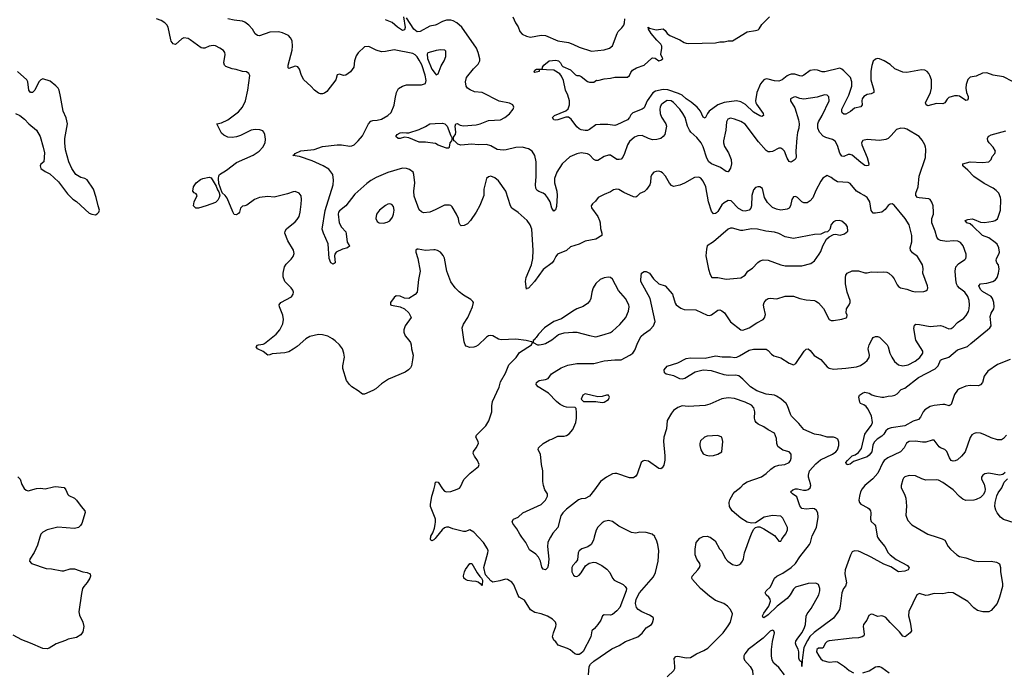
# Model space of a CAD drawing. Header units: inches. Extents: x 2220522 to 2384314, y 721474 to 893490.
# Tile 183 of 256: x 2276049 to 2285416, y 848724 to 854921. Entities that reach past the tile are written whole.
import ezdxf

# ---------------------------------------------------------------- set-up
doc = ezdxf.new("R2010")
doc.units = ezdxf.units.IN
doc.header["$MEASUREMENT"] = 0
for name, color, linetype in [('C2874', 7, 'Continuous'), ('C2875', 7, 'Continuous'), ('C2884', 7, 'Continuous'), ('C2885', 7, 'Continuous')]:
    doc.layers.add(name, color=color, linetype=linetype)

msp = doc.modelspace()

# ---------------------------------------------------------------- linework, layer by layer
at = {"layer": 'C2874', "color": 5, "elevation": 280}
for points in [[(2276241.3, 850000), (2276218, 849922), (2276185.1, 849854.9), (2276146, 849790), (2276142, 849770), (2276162, 849750), (2276299.9, 849699.9), (2276350, 849697), (2276450, 849679.3), (2276470, 849680.4), (2276530, 849697.6), (2276570, 849697.6), (2276648.7, 849668.7), (2276690, 849663.8), (2276718.8, 849650), (2276723.8, 849630), (2276717.4, 849610), (2276691, 849569), (2276657.6, 849530), (2276647, 849510), (2276635.8, 849464.2), (2276611.8, 849290), (2276616.9, 849256.9), (2276650.2, 849190.2), (2276658.9, 849150), (2276650, 849099), (2276630, 849069.4), (2276590, 849043.7), (2276510, 849029.3), (2276484.4, 849015.6), (2276394.2, 848985.8), (2276330, 848944.5), (2276310, 848938.4), (2276270, 848939.6), (2276151.5, 848991.5), (2276070, 849021.7), (2275986, 849066)], [(2280000, 849986.1), (2279990, 849974), (2279970, 849964.8), (2279960.7, 849970), (2279957.7, 849977.7), (2279956, 849990), (2279958.7, 850000)]]:
    msp.add_lwpolyline(points, dxfattribs=at)
at = {"layer": 'C2875', "color": 5}
for points, elevation in [([(2280000, 852731.1), (2279990, 852733.6), (2279910, 852725.6), (2279840.7, 852739.3), (2279830, 852739), (2279818, 852730), (2279816, 852710), (2279837.3, 852650), (2279859.3, 852530), (2279843, 852450), (2279830, 852329), (2279810, 852306), (2279750, 852269.2), (2279710, 852273.2), (2279670, 852292.3), (2279630, 852295.1), (2279610, 852279.3), (2279577.3, 852230), (2279578, 852210), (2279584.9, 852204.9), (2279670, 852190.6), (2279710, 852170.7), (2279751.8, 852131.8), (2279772.4, 852090), (2279716.9, 852010), (2279702.8, 851970), (2279703.2, 851950), (2279715.1, 851915.1), (2279752.5, 851872.5), (2279767.3, 851850), (2279774, 851830), (2279776, 851790), (2279791, 851730), (2279786.4, 851686.4), (2279776.3, 851630), (2279767.3, 851610), (2279746.8, 851590), (2279714.8, 851570), (2279559, 851501), (2279490, 851458.4), (2279437.1, 851410), (2279410, 851393), (2279330, 851359.6), (2279310, 851359.6), (2279270, 851391.3), (2279208.5, 851428.5), (2279186.6, 851450), (2279158, 851490), (2279124.6, 851604.6), (2279124, 851630), (2279138.3, 851710), (2279133, 851750), (2279118.7, 851790), (2279091.6, 851830), (2279050, 851867.6), (2279026.1, 851886.1), (2278981.2, 851910), (2278930, 851923.5), (2278890, 851926.3), (2278810, 851907.8), (2278770, 851887.3), (2278690, 851814), (2278650, 851787), (2278610, 851763.7), (2278570, 851752.7), (2278450, 851743.7), (2278430, 851732.3), (2278410, 851729.4), (2278365.2, 851765.2), (2278312.3, 851790), (2278299.7, 851810), (2278310, 851824.4), (2278321.2, 851830), (2278363.9, 851836.1), (2278377.6, 851842.4), (2278490, 851930.2), (2278524.2, 851970), (2278552.9, 852030), (2278559.8, 852070), (2278553.7, 852110), (2278519.7, 852190), (2278517, 852210), (2278533.2, 852230), (2278633.4, 852286.6), (2278649.3, 852310), (2278652.7, 852330), (2278646.6, 852350), (2278632.3, 852370), (2278569.7, 852429.7), (2278554.1, 852474.1), (2278553.8, 852510), (2278568.7, 852571.3), (2278582.7, 852597.3), (2278630, 852642), (2278651.2, 852668.8), (2278661.2, 852698.8), (2278654.7, 852730), (2278598.8, 852818.8), (2278571.2, 852890), (2278574.3, 852910), (2278586.8, 852933.2), (2278670, 852998.4), (2278690, 853019.3), (2278706.6, 853050), (2278717.4, 853090), (2278726, 853166), (2278729.5, 853209.5), (2278726.6, 853246.6), (2278709, 853270), (2278670, 853286.6), (2278650, 853284.5), (2278595.1, 853264.9), (2278470, 853234.7), (2278410, 853239.7), (2278330, 853229.8), (2278283, 853210), (2278210, 853158), (2278190, 853149.5), (2278170, 853147.3), (2278148.4, 853130), (2278139.3, 853090), (2278130, 853078), (2278110, 853063.7), (2278090, 853069.3), (2278075.1, 853095.1), (2278022.3, 853222.3), (2278004.2, 853250), (2277975.7, 853275.7), (2277944.2, 853364.2), (2277940.6, 853410), (2277943.2, 853436.8), (2277950, 853450.3), (2278017.6, 853490), (2278110, 853562), (2278270, 853633.7), (2278327, 853670), (2278362, 853710), (2278384.5, 853750), (2278386.3, 853786.3), (2278381.2, 853830), (2278372.7, 853852.7), (2278362.7, 853862.7), (2278334.9, 853874.9), (2278290, 853878), (2278250, 853869.6), (2278150, 853820.5), (2278110, 853807.3), (2278070, 853800.9), (2278030, 853804.5), (2277990, 853823.6), (2277970, 853840.7), (2277924, 853930), (2277970, 853939.3), (2278029.5, 853970), (2278130, 854045.7), (2278169.7, 854090), (2278198, 854150), (2278219.8, 854250), (2278237.2, 854390), (2278230, 854408), (2278205.6, 854425.6), (2278170, 854429.4), (2278107.9, 854447.9), (2278070, 854453.6), (2278010, 854475.1), (2277997, 854490), (2277991.6, 854510), (2278004.7, 854590), (2278001.6, 854610), (2277988.2, 854628.2), (2277953.2, 854650), (2277910, 854671.3), (2277890, 854675.6), (2277850, 854669.6), (2277810, 854651.6), (2277790, 854649.6), (2277774.2, 854654.1), (2277670, 854729.5), (2277650, 854740.9), (2277610.7, 854749.3), (2277590, 854738), (2277530, 854685.2), (2277510, 854692.7), (2277490, 854717.2), (2277485.4, 854730), (2277460.5, 854850), (2277450, 854872.7), (2277430, 854892.3), (2277395.2, 854915.2), (2277350, 854929.7)], 280), ([(2280000, 853113.5), (2279950, 853089.7), (2279890, 853084.5), (2279870, 853092.7), (2279850, 853114), (2279801.7, 853241.7), (2279799.2, 853290), (2279807.1, 853370), (2279798.3, 853450), (2279791.3, 853470), (2279756.6, 853496.6), (2279730, 853505.1), (2279690, 853509.7), (2279550, 853466.9), (2279440.8, 853419.2), (2279390, 853391.1), (2279350, 853362), (2279237.2, 853262.8), (2279150, 853152), (2279090, 853102.9), (2279082.3, 853090), (2279079.1, 853070), (2279088.6, 852988.6), (2279109.3, 852949.3), (2279150, 852904), (2279156.2, 852883.8), (2279165.3, 852805.3), (2279179.8, 852779.8), (2279191, 852770), (2279167.3, 852752.7), (2279119.9, 852740.1), (2279061, 852710), (2279046.8, 852690), (2279044.5, 852675.5), (2279050, 852609), (2279030, 852597.2), (2279010, 852609), (2278994, 852650), (2278983.5, 852790), (2278939.7, 852890), (2278927.6, 852930), (2278954.8, 853105.2), (2279031.1, 853351.1), (2279034.3, 853394.3), (2279026.6, 853450), (2278990, 853498.4), (2278937.2, 853530), (2278830, 853578), (2278710, 853618.9), (2278648.7, 853630), (2278662, 853638), (2278669.2, 853650), (2278724.8, 853675.2), (2278850, 853687.6), (2278930, 853714), (2279070, 853730.8), (2279110, 853730.8), (2279190, 853717.3), (2279210, 853720.7), (2279230, 853730.6), (2279270, 853768), (2279310, 853818), (2279367.6, 853930), (2279390, 853955.5), (2279410, 853963.8), (2279450, 853964.9), (2279490, 853976.5), (2279552.7, 854010), (2279582.8, 854037.2), (2279612.1, 854107.9), (2279619.8, 854170), (2279633.3, 854230), (2279653.8, 854266.2), (2279690, 854290.3), (2279730, 854302.6), (2279870, 854302.4), (2279910, 854314.8), (2279915.6, 854344.4), (2279907.2, 854392.8), (2279873.4, 854493.4), (2279850, 854536.8), (2279830, 854567.2), (2279810, 854587.9), (2279790, 854599.8), (2279610, 854635.4), (2279530, 854617.2), (2279490, 854615.4), (2279439, 854630), (2279370, 854665.2), (2279330, 854664), (2279270, 854606), (2279250, 854576), (2279234.6, 854530), (2279226.7, 854470), (2279196.1, 854423.9), (2279150, 854392.7), (2279129.3, 854389.3), (2279090, 854402), (2279070, 854398), (2279056, 854350), (2278970, 854239.3), (2278950, 854223.7), (2278930, 854216), (2278910, 854216), (2278890, 854222.7), (2278853.2, 854250), (2278818, 854290), (2278750.7, 854350.7), (2278729.7, 854390), (2278710, 854449.2), (2278693.9, 854473.9), (2278670, 854480.7), (2278610, 854456), (2278603.5, 854463.5), (2278603.5, 854490), (2278641.7, 854630), (2278645.7, 854670), (2278639.8, 854719.8), (2278625.1, 854750), (2278606.6, 854770), (2278550, 854797.7), (2278510, 854805.6), (2278430, 854801.4), (2278330, 854768.2), (2278310, 854769.6), (2278290, 854787), (2278263.1, 854830), (2278228.4, 854870), (2278190, 854899.3), (2278167.4, 854907.4), (2278090, 854916), (2278029, 854930)], 260), ([(2279699.6, 854950), (2279714.5, 854845.5), (2279710, 854825.6), (2279690, 854819.2), (2279643.5, 854850), (2279593.8, 854893.8), (2279530, 854921.5)], 240), ([(2280000, 854869.6), (2279950, 854858.3), (2279858, 854810), (2279830, 854806.5), (2279798.9, 854830), (2279730, 854939.1)], 240), ([(2280000, 854624.9), (2279933.1, 854606.9), (2279926.1, 854593.9), (2279930, 854553), (2279970, 854451.8), (2280000, 854410.8)], 260), ([(2276010, 854030.5), (2276051, 854010), (2276095.9, 853975.9), (2276136, 853930), (2276207.3, 853870), (2276242, 853810), (2276273.4, 853710), (2276284.7, 853655.3), (2276278, 853570), (2276250, 853546), (2276244.7, 853530), (2276250, 853504.7), (2276290, 853478), (2276335.9, 853455.9), (2276418, 853378), (2276503.5, 853263.5), (2276555.3, 853215.3), (2276590, 853191.3), (2276710, 853081), (2276734, 853070), (2276770, 853066.8), (2276785.6, 853074.4), (2276802, 853090), (2276809, 853110), (2276794.5, 853150), (2276777.6, 853230), (2276749.5, 853310), (2276690, 853399.3), (2276669.6, 853409.6), (2276630, 853419.6), (2276582.4, 853450), (2276546.2, 853506.2), (2276515.6, 853570), (2276483.8, 853683.8), (2276478.3, 853750), (2276479.7, 853790), (2276503.6, 853930), (2276490, 853988.7), (2276462.9, 854050), (2276438, 854190), (2276422.7, 854250), (2276413.2, 854270), (2276393.4, 854293.4), (2276337.5, 854337.5), (2276270, 854359), (2276250, 854348.7), (2276231.3, 854330), (2276191.3, 854250), (2276170, 854228.7), (2276150, 854229), (2276135.3, 854250), (2276125.2, 854330), (2276116, 854350), (2276026.6, 854430)], 320), ([(2280000, 853745), (2279910, 853755.8), (2279850, 853756.9), (2279750, 853797), (2279710, 853803.7), (2279670, 853792), (2279650, 853792.3), (2279627, 853810), (2279639.5, 853830), (2279670, 853843.7), (2279690, 853848), (2279730, 853843.8), (2279750, 853846.4), (2279850, 853876.4), (2279910, 853904.9), (2279949.7, 853930.3), (2280000, 853933.8)], 240), ([(2276030, 850571.8), (2276052.4, 850552.4), (2276070, 850498.8), (2276090, 850463), (2276110, 850446), (2276130, 850439.3), (2276210, 850463.8), (2276245.8, 850465.8), (2276290, 850459.3), (2276370, 850479.5), (2276390, 850481.3), (2276470.4, 850470.4), (2276486.8, 850450), (2276505.8, 850405.8), (2276515.2, 850395.2), (2276570, 850370.4), (2276590, 850350.4), (2276632.7, 850290), (2276668.2, 850250), (2276672.7, 850232.7), (2276638.4, 850130), (2276628.4, 850110), (2276607.3, 850090), (2276570, 850081.5), (2276410, 850095.1), (2276310, 850068), (2276270, 850047.6), (2276250, 850029.2), (2276241.3, 850000)], 280), ([(2280000, 850179.3), (2279958, 850290), (2279957.4, 850310), (2279968.7, 850390), (2279989.8, 850450), (2280000, 850501.8)], 280), ([(2279958.7, 850000), (2279961.4, 850010), (2279978.5, 850041.5), (2279994.4, 850085.6), (2280000, 850119.7)], 280)]:
    msp.add_lwpolyline(points, dxfattribs=dict(at, elevation=elevation))
at = {"layer": 'C2875', "color": 5, "elevation": 280}
for points in [[(2277750, 853127.8), (2277724, 853130), (2277701.2, 853150), (2277709.3, 853190), (2277737.2, 853250), (2277726.3, 853266.3), (2277710, 853273), (2277697.3, 853290), (2277702.9, 853330), (2277729.1, 853370.9), (2277770, 853400.4), (2277790, 853410.5), (2277850, 853422.6), (2277870, 853416.3), (2277918.4, 853338.4), (2277930, 853304.4), (2277944.5, 853284.5), (2277952.2, 853252.2), (2277945.1, 853230), (2277934.1, 853205.9), (2277910, 853183.2), (2277823.7, 853150)], [(2279569.5, 853169.5), (2279550, 853165.6), (2279530, 853153.3), (2279470.5, 853110), (2279444.9, 853070), (2279437.1, 853030), (2279450, 853002.8), (2279470, 852990.6), (2279510, 852986.4), (2279545.4, 852994.6), (2279570, 853007.3), (2279596.3, 853043.7), (2279605.6, 853070), (2279611.2, 853110), (2279604.4, 853144.4), (2279590, 853163.7)]]:
    msp.add_lwpolyline(points, close=True, dxfattribs=at)
at = {"layer": 'C2884', "color": 5}
for points, elevation in [([(2280011.4, 850000), (2280000, 849986.1)], 280), ([(2281515, 850000), (2281507.7, 849972.3), (2281484.9, 849930), (2281453.1, 849906.9), (2281398, 849890), (2281371, 849870), (2281362.8, 849850), (2281355.5, 849784.5), (2281339.9, 849760.1), (2281310.7, 849730), (2281300.5, 849710), (2281302.4, 849670), (2281317.1, 849637.1), (2281330, 849627.7), (2281350, 849626), (2281370, 849638), (2281390, 849660.7), (2281433.1, 849726.9), (2281466.6, 849753.4), (2281510, 849762.4), (2281530, 849758.4), (2281587.3, 849730), (2281634.4, 849694.4), (2281662.3, 849662.3), (2281688.2, 849610), (2281704.9, 849590), (2281790, 849547.7), (2281810.7, 849530), (2281820.7, 849510), (2281818.8, 849490), (2281758.8, 849330), (2281730, 849297.2), (2281690, 849264.5), (2281670, 849258.4), (2281610, 849262), (2281594, 849250), (2281576.3, 849210), (2281547.7, 849170), (2281516, 849130), (2281490.8, 849109.2), (2281484, 849050), (2281410, 848913.2), (2281388.3, 848891.7), (2281370, 848883.7), (2281350, 848882.7), (2281330, 848889.3), (2281286.9, 848926.9), (2281262, 848942), (2281173.3, 848973.3), (2281150, 849002.7), (2281130, 849019.5), (2281118.5, 849050), (2281127.1, 849090), (2281151.1, 849150), (2281151.3, 849170), (2281145.1, 849190), (2281118.2, 849218.2), (2281070, 849248), (2281010, 849269.6), (2280950, 849283.6), (2280910, 849309.6), (2280850, 849400.5), (2280802, 849430), (2280790, 849443.7), (2280750, 849546.6), (2280730, 849571.5), (2280690, 849596.2), (2280670, 849599.5), (2280616.5, 849583.5), (2280550, 849570.8), (2280530, 849582.8), (2280481.8, 849641.8), (2280464.1, 849710), (2280501.6, 849850), (2280505.1, 849870), (2280500.9, 849890), (2280462, 849950), (2280413.9, 850000)], 280), ([(2281099.5, 850000), (2281081.5, 849970), (2281074.3, 849950), (2281070.2, 849910), (2281083.1, 849790), (2281075.8, 849730), (2281070, 849709), (2281051, 849690), (2281030, 849694), (2281014.8, 849714.8), (2281002.4, 849770), (2280986, 849810), (2280958.9, 849838.9), (2280897.6, 849877.6), (2280864.2, 849950), (2280827.5, 850000)], 260), ([(2281459.7, 848690), (2281467.8, 848770), (2281480.5, 848790), (2281510, 848818.9), (2281681.5, 848938.5), (2281752.3, 848970), (2281812.8, 849007.2), (2281929.2, 849050), (2281972.2, 849087.8), (2282010, 849137.3), (2282061.2, 849170), (2282070, 849184.7), (2282078, 849218), (2282079, 849230), (2282074.8, 849234.8), (2282039.1, 849259.1), (2281967.8, 849287.8), (2281934, 849310), (2281917.2, 849330), (2281906, 849370), (2281912.7, 849410), (2281945.6, 849470), (2282078, 849622), (2282096.6, 849663.4), (2282123.1, 849770), (2282127.9, 849867.9), (2282118.7, 849930), (2282106.9, 849970), (2282092.2, 850000)], 280), ([(2282210, 848671.8), (2282271.8, 848730), (2282281.6, 848750), (2282282.4, 848770), (2282274.8, 848845.2), (2282290, 848864), (2282310, 848866), (2282390, 848852.9), (2282430, 848854.9), (2282487.6, 848890), (2282558.1, 848921.9), (2282595.5, 848944.5), (2282740.5, 849090), (2282790, 849155.5), (2282810, 849191), (2282829.2, 849269.2), (2282812, 849312), (2282783.3, 849343.3), (2282747.7, 849367.7), (2282670, 849398), (2282610, 849437.6), (2282525.4, 849510), (2282450, 849596), (2282443, 849610), (2282445.6, 849630), (2282500.5, 849690), (2282515.6, 849710), (2282522.9, 849730), (2282518, 849750), (2282490, 849789.4), (2282475.1, 849830), (2282475.3, 849884.7), (2282486, 849950), (2282518.4, 849990), (2282538.6, 850000)], 260), ([(2282616, 850000), (2282618.9, 849998.9), (2282664.4, 849964.4), (2282706.8, 849890), (2282730, 849864.7), (2282760.7, 849800.7), (2282784.4, 849770), (2282830, 849740.3), (2282870, 849730.4), (2282890, 849734.9), (2282910, 849748.2), (2282925.1, 849770), (2282934.8, 849794.8), (2282945.1, 849850), (2282998.6, 850000)], 260), ([(2284211.2, 850000), (2284229.4, 849969.4), (2284278.9, 849910), (2284312.7, 849850), (2284331.8, 849830), (2284387.3, 849787.3), (2284496.3, 849730), (2284510, 849708.7), (2284500.7, 849690), (2284470, 849675.6), (2284410, 849669.7), (2284337.8, 849717.8), (2284270, 849743.1), (2284150.4, 849810.4), (2284050, 849857.5), (2284030, 849865.5), (2283990, 849870.9), (2283970, 849860.5), (2283951.8, 849828.2), (2283901.4, 849690), (2283897.7, 849650), (2283914.4, 849565.6), (2283906, 849534), (2283886.7, 849510), (2283870.4, 849470), (2283855.8, 849344.2), (2283847.4, 849312.6), (2283833.8, 849286.2), (2283790.5, 849230), (2283606.6, 849093.4), (2283566.7, 849053.3), (2283542.3, 849017.7), (2283510.2, 848950), (2283492.4, 848830), (2283490, 848769), (2283489.3, 848809.3), (2283470, 848822.7), (2283466.3, 848830), (2283462, 848850), (2283461.4, 848910), (2283454.2, 848934.2), (2283435.1, 848970), (2283429.7, 848990), (2283433.7, 849010), (2283444.2, 849030), (2283491.1, 849088.9), (2283510.8, 849130), (2283523.8, 849170), (2283532, 849248), (2283539.8, 849270), (2283577.7, 849322.3), (2283650.6, 849450), (2283660.8, 849490), (2283661, 849510), (2283650, 849549.2), (2283622.4, 849562.4), (2283550, 849558.2), (2283430, 849523.5), (2283410, 849505.6), (2283379.7, 849450), (2283350, 849414.8), (2283255.8, 849344.2), (2283170, 849261.3), (2283130, 849232.7), (2283118, 849238), (2283117, 849250), (2283130, 849278), (2283176.8, 849343.2), (2283191.2, 849390), (2283189.7, 849410), (2283175.6, 849430), (2283149.6, 849450), (2283141.6, 849470), (2283151.8, 849490), (2283192.7, 849527.3), (2283229.8, 849610.2), (2283253.3, 849630), (2283310, 849658.5), (2283389.9, 849710.1), (2283429.8, 849750), (2283470, 849813.6), (2283562.4, 849930), (2283571.8, 849950), (2283584.1, 850000)], 240), ([(2283241.2, 850000), (2283270, 849962), (2283290, 849962), (2283298.9, 849981.1), (2283313.9, 850000)], 260), ([(2284777, 850000), (2284824.9, 849984.9), (2284850, 849970.6), (2284883.7, 849910), (2284903.9, 849883.9), (2284963.8, 849830), (2284990, 849815.3), (2285050, 849803.1), (2285130, 849773.7), (2285173.1, 849766.9), (2285290, 849770.4), (2285340.5, 849760.5), (2285370, 849744.7), (2285380.7, 849710), (2285379.3, 849670), (2285399.2, 849559.2), (2285398.7, 849530), (2285370.5, 849430), (2285347.7, 849370), (2285290, 849301.2), (2285270, 849289.2), (2285212.2, 849287.8), (2285160.8, 849300.8), (2285126.3, 849326.3), (2285068.4, 849388.4), (2284930, 849471.5), (2284890, 849473.3), (2284830, 849460.5), (2284750, 849464.7), (2284692.9, 849447.1), (2284670, 849444.7), (2284610, 849464), (2284584.6, 849450), (2284507.1, 849292.9), (2284505.3, 849250), (2284521.3, 849190), (2284533, 849110), (2284521, 849090), (2284472, 849050), (2284450, 849059), (2284420.1, 849100.1), (2284330, 849186.3), (2284290, 849234), (2284270, 849246), (2284250, 849249.6), (2284210, 849244.2), (2284170, 849262.4), (2284150, 849266.2), (2284126.4, 849253.6), (2284109, 849211), (2284075.8, 849170), (2284072.2, 849150), (2284083.5, 849076.5), (2284078.5, 849061.5), (2284064.7, 849050), (2284030, 849042), (2283970, 849039.3), (2283750, 849013.8), (2283730, 849007.3), (2283714.7, 848990), (2283690, 848944.5), (2283650, 848942.4), (2283633, 848930), (2283630.4, 848910), (2283651.8, 848870), (2283670, 848843.6), (2283690, 848827.9), (2283750, 848810.4), (2283810, 848818.4), (2283830, 848814), (2283897.3, 848770), (2283938.8, 848730), (2283981, 848710)], 260), ([(2283324.4, 848690), (2283270, 848759.7), (2283222.2, 848802.2), (2283207.9, 848830), (2283200.7, 848870), (2283202.9, 848930), (2283211.5, 849008.5), (2283229.6, 849090), (2283224, 849110), (2283210, 849114), (2283190, 849105.1), (2283122.1, 849037.9), (2282978.5, 848930), (2282946.2, 848890), (2282939.1, 848870), (2282938.3, 848850), (2282945.7, 848830), (2282999.3, 848770), (2283020.4, 848730), (2283023, 848690)], 260), ([(2284070, 848710.2), (2284130, 848728.9), (2284190, 848764.9), (2284210, 848767.9), (2284230, 848767.7), (2284250, 848760.2), (2284322, 848710)], 260)]:
    msp.add_lwpolyline(points, dxfattribs=dict(at, elevation=elevation))
at = {"layer": 'C2884', "color": 5, "elevation": 280}
msp.add_lwpolyline([(2280450, 849539), (2280436, 849556), (2280430, 849556), (2280411.3, 849571.3), (2280390, 849578.7), (2280350, 849580.5), (2280310, 849588.7), (2280290, 849596.8), (2280275.1, 849610), (2280270.7, 849630.7), (2280279.9, 849670), (2280290, 849692.7), (2280330, 849748.3), (2280350, 849749.2), (2280400, 849660), (2280425.4, 849625.4), (2280442.6, 849610), (2280451.4, 849591.4)], close=True, dxfattribs=at)
at = {"layer": 'C2885', "color": 5}
for points, elevation in [([(2283584.1, 850000), (2283587.2, 850012.8), (2283630, 850090.8), (2283645.8, 850190), (2283640.8, 850230), (2283630, 850253.3), (2283610, 850268.4), (2283591.8, 850271.8), (2283530, 850264.8), (2283490, 850271.2), (2283470, 850298), (2283442, 850382), (2283400.7, 850410), (2283380.9, 850430), (2283404.5, 850450), (2283430, 850458.3), (2283450, 850459.5), (2283506.9, 850446.9), (2283530, 850446.7), (2283550, 850452.4), (2283569.6, 850470), (2283574.8, 850490), (2283572.2, 850507.8), (2283553.7, 850570), (2283552.2, 850590), (2283564, 850630), (2283622.8, 850697.2), (2283666, 850734), (2283783.1, 850790), (2283812.5, 850810), (2283830, 850830.3), (2283843.2, 850870), (2283842.8, 850902.8), (2283832.8, 850930), (2283810, 850945.1), (2283790, 850949.7), (2283730, 850950.9), (2283670, 850970.9), (2283610, 850977.6), (2283510, 851023.9), (2283461.3, 851081.3), (2283392.9, 851150), (2283381.4, 851170), (2283355.1, 851250), (2283339.5, 851270), (2283290, 851315.6), (2283250, 851342), (2283230, 851349.7), (2283150, 851359.3), (2283060.5, 851390), (2283000.4, 851430), (2282930, 851503.5), (2282890, 851532.8), (2282860.4, 851540.4), (2282790, 851538.5), (2282750, 851542.6), (2282630, 851580.9), (2282550, 851587.3), (2282476.3, 851570), (2282377.3, 851510), (2282350, 851501.6), (2282330, 851505.1), (2282273.1, 851533.1), (2282198, 851550), (2282184, 851564), (2282181.2, 851590), (2282210, 851626), (2282310, 851657.3), (2282390, 851698.8), (2282430, 851705.5), (2282570, 851702.3), (2282670, 851724.7), (2282733.1, 851713.1), (2282810, 851714.2), (2282852, 851708), (2282870, 851711.1), (2282896.3, 851723.7), (2282990, 851779.2), (2283030, 851789.1), (2283150, 851786.4), (2283170, 851775.5), (2283201.2, 851741.2), (2283224.3, 851724.3), (2283290, 851705.2), (2283370, 851653.4), (2283410, 851639.5), (2283434, 851650), (2283512, 851770), (2283530, 851788), (2283550, 851790.5), (2283570, 851773.4), (2283606.1, 851726.1), (2283670.7, 851690), (2283730, 851619.1), (2283750, 851605.3), (2283790, 851598.7), (2283910, 851606.5), (2284010, 851619), (2284048.6, 851631.4), (2284090, 851661.3), (2284110, 851679.3), (2284130, 851707.7), (2284133.7, 851730), (2284122.6, 851790), (2284129.7, 851830), (2284157.7, 851882.3), (2284170, 851897.3), (2284191.7, 851908.3), (2284210, 851908.4), (2284230, 851900.3), (2284301.7, 851830), (2284312.6, 851810), (2284327.5, 851750), (2284344.7, 851710), (2284372.3, 851670), (2284410, 851638.2), (2284450, 851630.2), (2284501.2, 851638.8), (2284568, 851672), (2284612.5, 851707.5), (2284641.6, 851750), (2284641.6, 851770), (2284574.4, 851874.4), (2284555.8, 851984.2), (2284563.3, 852016.7), (2284576.1, 852023.9), (2284610, 852023.2), (2284710, 852002.7), (2284810, 852011.3), (2284830, 852007.2), (2284890, 851981.6), (2284910, 851984.9), (2284930, 851998), (2284970, 852042.4), (2285030, 852083.1), (2285052.5, 852107.5), (2285074.9, 852145.1), (2285082.9, 852170), (2285086.5, 852210), (2285082, 852250), (2285069.8, 852290), (2285039.2, 852330), (2284990, 852368), (2284971.4, 852390), (2284961.6, 852410), (2284953.6, 852450), (2284947.8, 852530), (2284955.5, 852570), (2284980.8, 852599.2), (2285040.4, 852639.6), (2285049.6, 852650), (2285054.2, 852665.8), (2285052.8, 852690), (2285023.5, 852770), (2285001.1, 852801.1), (2284974.1, 852814.1), (2284930, 852817.8), (2284870, 852810.7), (2284810, 852822), (2284790, 852831.5), (2284773.8, 852853.8), (2284759.1, 852910), (2284726.4, 852990), (2284727.1, 853030), (2284741.3, 853070), (2284743, 853090), (2284740.9, 853150), (2284727, 853187), (2284709.6, 853209.6), (2284697.2, 853217.2), (2284605.8, 853225.8), (2284590, 853231.6), (2284574.7, 853250), (2284575.6, 853270), (2284595.3, 853330), (2284607.5, 853432.5), (2284667.7, 853610), (2284671.1, 853690), (2284668, 853710), (2284661.6, 853730), (2284635.5, 853775.5), (2284607.3, 853810), (2284490, 853881.1), (2284470, 853886.9), (2284431.8, 853888.2), (2284390, 853875.6), (2284340.7, 853819.3), (2284310, 853791.2), (2284290, 853781), (2284230, 853771.2), (2284110, 853781.1), (2284070, 853771.6), (2284057.6, 853750), (2284061.5, 853730), (2284111.4, 853611.4), (2284128.2, 853551.8), (2284125.2, 853534.8), (2284105.2, 853530), (2284090, 853535.4), (2284050, 853563.1), (2283970, 853633.8), (2283950, 853640.3), (2283930, 853638.2), (2283890, 853620.3), (2283870, 853622.3), (2283851.7, 853651.7), (2283830, 853726), (2283805.6, 853765.6), (2283782.2, 853782.2), (2283719.2, 853799.3), (2283692.1, 853812.1), (2283656.8, 853850), (2283641, 853890), (2283641.6, 853930), (2283649.2, 853950.8), (2283684.5, 854010), (2283749.6, 854150), (2283746, 854186), (2283738, 854198), (2283730, 854204.5), (2283705.4, 854205.4), (2283635.8, 854184.2), (2283510, 854165.7), (2283472.3, 854172.3), (2283430, 854187), (2283415.2, 854184.8), (2283381, 854170), (2283380.7, 854150), (2283422.5, 854082.5), (2283458, 853970), (2283464.4, 853930), (2283461.7, 853890), (2283450, 853848.7), (2283442.7, 853797.3), (2283434.3, 853670), (2283435.6, 853610), (2283426.4, 853590), (2283390, 853567.3), (2283370, 853571.6), (2283350, 853603.7), (2283323.5, 853670), (2283310, 853687.6), (2283290, 853698), (2283270, 853700.5), (2283211.3, 853668.7), (2283190, 853664), (2283170, 853665.1), (2283150, 853676.9), (2283078.3, 853758.3), (2282950, 853926.3), (2282910, 853952.4), (2282850, 853976), (2282810, 853985.4), (2282785.4, 853974.6), (2282773.1, 853950), (2282767.6, 853870), (2282745.2, 853770), (2282745.2, 853750), (2282755.2, 853715.2), (2282793.8, 853653.8), (2282819.2, 853590), (2282819.6, 853550), (2282810, 853508.7), (2282790, 853474), (2282785.4, 853474.6), (2282770, 853478), (2282714.7, 853514.7), (2282630, 853549.9), (2282606.1, 853570), (2282584.8, 853604.8), (2282550, 853713), (2282532.5, 853750), (2282490, 853799.8), (2282433, 853850), (2282419.7, 853870), (2282401.7, 853910), (2282378.9, 853990), (2282358.7, 854030), (2282329.6, 854070), (2282270, 854134), (2282246, 854150), (2282210, 854152.3), (2282172.4, 854130), (2282152.2, 854110), (2282141.5, 854090), (2282137.7, 854070), (2282143.2, 854030), (2282154.7, 853994.7), (2282195.5, 853930), (2282202.4, 853910), (2282185.7, 853830), (2282171.1, 853808.9), (2282150, 853792.8), (2282110, 853780.9), (2282070, 853779.3), (2282029.8, 853789.8), (2281970, 853818.9), (2281930, 853816.3), (2281896.7, 853803.3), (2281850, 853762.4), (2281830, 853731.6), (2281804, 853650), (2281786.9, 853613.1), (2281770, 853595.6), (2281751.3, 853590), (2281730, 853593), (2281670, 853631.8), (2281650, 853633.6), (2281610, 853619.7), (2281550, 853583.6), (2281530, 853580.7), (2281510, 853592), (2281470, 853635.1), (2281450, 853646), (2281390, 853654.3), (2281350, 853646), (2281283.5, 853616.5), (2281210, 853549.7), (2281157.7, 853470), (2281137.6, 853410), (2281138, 853370), (2281159.6, 853290), (2281162.8, 853250), (2281155.2, 853144.8), (2281145.8, 853114.2), (2281130, 853099.3), (2281110, 853129), (2281095.1, 853190), (2281070, 853231.6), (2281050, 853256.2), (2281030, 853271.8), (2280987.8, 853287.8), (2280970, 853299.3), (2280958.7, 853318.7), (2280955.4, 853350), (2280962.2, 853430), (2280962, 853570), (2280949.7, 853630), (2280924.5, 853670), (2280890, 853692.4), (2280830, 853708.2), (2280770, 853706.6), (2280678, 853682), (2280650, 853679.3), (2280590, 853686.6), (2280530, 853720.9), (2280490, 853733.5), (2280410, 853731.7), (2280350, 853735.9), (2280246.8, 853726.8), (2280216.9, 853736.9), (2280190, 853765.1), (2280179.3, 853770), (2280174.5, 853790), (2280179.5, 853810), (2280196, 853830), (2280198.5, 853850), (2280192.7, 853907.3), (2280198, 853930), (2280210, 853933.4), (2280238.4, 853918.4), (2280271.8, 853911.8), (2280390, 853919.7), (2280430, 853929.3), (2280510, 853961.7), (2280623.7, 853970), (2280664.7, 853990), (2280710, 854024.9), (2280742.9, 854070), (2280749.4, 854090), (2280741.2, 854110), (2280710, 854126), (2280610, 854146.9), (2280450, 854229.7), (2280376.5, 854236.5), (2280333.1, 854253.1), (2280308.8, 854268.8), (2280297.7, 854290), (2280289.8, 854330), (2280299.7, 854370), (2280366.6, 854453.4), (2280410, 854497.4), (2280425.3, 854530), (2280425.7, 854550), (2280411.1, 854610), (2280393.5, 854650), (2280253.7, 854850), (2280207.5, 854890), (2280173.3, 854910), (2280150, 854915.6), (2280110, 854915.5), (2280070, 854903.4), (2280010, 854871.9), (2280000, 854869.6)], 240), ([(2280742, 854950), (2280765.5, 854890), (2280792, 854852), (2280805.8, 854810), (2280830, 854783.2), (2280870, 854766), (2280910, 854756.5), (2281010, 854772.6), (2281050, 854771.6), (2281170, 854719.6), (2281270, 854702.8), (2281310, 854689.2), (2281370, 854659.7), (2281490, 854622.4), (2281610, 854635.8), (2281661.2, 854650), (2281687.2, 854672.8), (2281732.6, 854790), (2281744, 854810), (2281776.8, 854843.2), (2281795.6, 854870), (2281803.1, 854890), (2281805.6, 854930)], 240), ([(2285494.8, 854334.8), (2285410, 854378.7), (2285310, 854392.9), (2285250, 854414.5), (2285210, 854412.3), (2285150, 854384.8), (2285090, 854375.6), (2285070, 854352.7), (2285054.8, 854305.2), (2285050.2, 854270), (2285055.8, 854230), (2285071.5, 854190), (2285072.5, 854167.5), (2285063.4, 854156.6), (2285050, 854153.6), (2284990, 854193.8), (2284970, 854198.4), (2284943.2, 854196.8), (2284890, 854179.7), (2284874, 854166), (2284850, 854131.8), (2284830, 854120.5), (2284770, 854124.5), (2284690, 854103.5), (2284671.3, 854111.3), (2284667.4, 854130), (2284714.8, 854230), (2284723.1, 854270), (2284724.9, 854324.9), (2284722.6, 854350), (2284708.2, 854390), (2284698.9, 854410), (2284681.3, 854430), (2284660.5, 854440.5), (2284630, 854444.8), (2284490, 854418.5), (2284450, 854421), (2284374.6, 854454.6), (2284330, 854496.5), (2284274.7, 854530), (2284230, 854547.7), (2284210, 854550.8), (2284190, 854545.4), (2284170, 854527.3), (2284155.1, 854484.9), (2284146.9, 854433.1), (2284145.9, 854350), (2284175.9, 854250), (2284174.6, 854230), (2284150, 854216), (2284110, 854210.9), (2284079.5, 854190), (2284065.2, 854170), (2284062.2, 854150), (2284065.3, 854110), (2284050, 854091.6), (2283990, 854078.9), (2283953, 854047), (2283910, 854024.2), (2283890, 854021.6), (2283874.2, 854034.1), (2283869.8, 854049.8), (2283871.7, 854070), (2283936, 854203.9), (2283967.2, 854290), (2283967, 854330), (2283952, 854372), (2283890, 854435.3), (2283870, 854452.1), (2283850, 854459.8), (2283710, 854424), (2283684.6, 854424.6), (2283640.6, 854440.6), (2283610, 854445.5), (2283570, 854438.2), (2283510, 854393.6), (2283490, 854384.8), (2283470, 854387), (2283423, 854403), (2283390, 854403), (2283370, 854398), (2283350, 854387.6), (2283302.7, 854350), (2283270, 854337.2), (2283230, 854340.2), (2283170, 854357.1), (2283150, 854357.7), (2283130, 854348.3), (2283096.9, 854310), (2283060.9, 854230), (2283049.4, 854150), (2283051.2, 854130), (2283057.4, 854117.4), (2283121.3, 854030), (2283126.8, 854010), (2283110, 854000.7), (2283090, 854006.9), (2283030, 854042.9), (2282953.8, 854113.8), (2282910, 854138.6), (2282869.9, 854149.9), (2282750, 854134.8), (2282689.4, 854110.6), (2282608.4, 854050), (2282592.3, 854030), (2282570, 853984.2), (2282550, 853993.6), (2282524.8, 854050), (2282493.6, 854090), (2282437.9, 854137.9), (2282388.5, 854168.5), (2282350, 854202.2), (2282318, 854218), (2282214.4, 854254.4), (2282170, 854257.6), (2282098.1, 854241.9), (2282073, 854227), (2282019.5, 854150), (2281990, 854084.2), (2281970.1, 854069.9), (2281883.2, 854036.8), (2281863.4, 854016.6), (2281849.2, 853990), (2281830, 853967.3), (2281730, 853921), (2281710, 853915.8), (2281644.9, 853924.9), (2281570, 853925.4), (2281530, 853920.7), (2281470, 853877.7), (2281450, 853868.5), (2281430, 853867.6), (2281390, 853873.5), (2281370, 853884.4), (2281350, 853902.6), (2281296.3, 853976.3), (2281270, 853992.7), (2281245.8, 853994.2), (2281169.5, 853969.5), (2281146, 853966), (2281129.2, 853969.2), (2281119, 853990), (2281137.2, 854010), (2281246.2, 854053.8), (2281265.7, 854074.3), (2281280.4, 854110), (2281279.1, 854150), (2281262.5, 854202.5), (2281241, 854250), (2281221.8, 854341.8), (2281203.1, 854383.1), (2281186.1, 854406.1), (2281130, 854442.6), (2280991.3, 854448.7), (2280990.7, 854430), (2280950, 854418), (2280942, 854430), (2280950, 854442), (2280966, 854450), (2281008.9, 854451.1), (2281022, 854458), (2281022, 854470), (2281034, 854490), (2281085.2, 854530), (2281150, 854536.1), (2281176.4, 854530), (2281194.9, 854510), (2281205.7, 854485.7), (2281215.6, 854475.6), (2281290, 854443), (2281337.6, 854397.6), (2281350, 854390.5), (2281370, 854390.4), (2281390, 854380.7), (2281450, 854334.4), (2281470, 854326.7), (2281511.5, 854328.5), (2281535.3, 854344.7), (2281550, 854344), (2281610, 854359), (2281670, 854364.2), (2281710, 854375.2), (2281830, 854375.5), (2281849.3, 854390), (2281861.7, 854418.3), (2281880.1, 854439.9), (2281918, 854462), (2281990, 854488.4), (2282064.1, 854555.9), (2282070, 854558.8), (2282094.8, 854554.8), (2282130, 854531.3), (2282150, 854536), (2282168.7, 854550), (2282148.7, 854590), (2282158, 854650), (2282157, 854670), (2282150, 854688.7), (2282110, 854726), (2282055.6, 854790), (2282029.7, 854830), (2282029.3, 854850.7), (2282041.4, 854841.4), (2282105.3, 854825.3), (2282170, 854835.8), (2282190, 854819.1), (2282209, 854789), (2282233, 854770), (2282330.3, 854730.3), (2282370, 854704.9), (2282390, 854698), (2282416.1, 854696.1), (2282670, 854702.4), (2282710, 854710.3), (2282750, 854710.4), (2282790, 854721.3), (2282830, 854720.4), (2282970, 854804.4), (2283050, 854817), (2283074.2, 854825.9), (2283084.9, 854835.1), (2283110, 854877.1), (2283183.6, 854950)], 220), ([(2280000, 854410.8), (2280010, 854397.1), (2280030, 854406), (2280058, 854482), (2280087, 854530), (2280102.7, 854570), (2280104, 854610), (2280102, 854622), (2280092.9, 854632.9), (2280054.2, 854634.2), (2280010, 854627.6), (2280000, 854624.9)], 260), ([(2280000, 853933.8), (2280070, 853938.6), (2280092.2, 853932.2), (2280114.7, 853910), (2280150, 853815.5), (2280157.3, 853810), (2280164, 853790), (2280156, 853770), (2280140.5, 853750), (2280136, 853710), (2280130, 853698), (2280110, 853699), (2280030, 853729.4), (2280004.5, 853744.5), (2280000, 853745)], 240), ([(2285470.5, 851689.5), (2285350, 851641.6), (2285261, 851579), (2285224.2, 851530), (2285209.3, 851470.7), (2285190, 851447.8), (2285170, 851439.7), (2285090, 851441.5), (2285050, 851434.2), (2284990.4, 851410), (2284970, 851396.9), (2284944, 851356), (2284910, 851261.2), (2284892.2, 851247.8), (2284850, 851259.7), (2284830, 851259.7), (2284750, 851252.1), (2284710, 851241.8), (2284660.2, 851210), (2284644.8, 851190), (2284619.7, 851140.3), (2284600, 851120), (2284550, 851104.1), (2284470, 851059), (2284340.9, 851039.1), (2284311.6, 851028.4), (2284290.2, 851010), (2284270, 850979.7), (2284250, 850959.7), (2284207.1, 850932.9), (2284178, 850902), (2284166.4, 850873.6), (2284157.5, 850810), (2284130, 850778), (2284110, 850764.8), (2283982, 850718), (2283950, 850694), (2283926, 850686), (2283926, 850690), (2283915.3, 850695.3), (2283909.3, 850709.3), (2283925.2, 850730), (2283970, 850772.2), (2283996.9, 850783.1), (2284030, 850804.9), (2284056.3, 850843.7), (2284090, 850977.6), (2284110, 851012.1), (2284154.1, 851065.9), (2284161.8, 851090), (2284154.1, 851154.1), (2284119.4, 851219.4), (2284102.2, 851242.2), (2284079.6, 851259.6), (2284048.7, 851270), (2284042, 851282), (2284033.2, 851330), (2284039, 851350), (2284068.7, 851370), (2284090, 851377.1), (2284130, 851370.4), (2284154.4, 851354.4), (2284183.4, 851343.4), (2284250, 851330.4), (2284270, 851330.5), (2284310, 851342), (2284350, 851343), (2284374, 851350), (2284396.1, 851363.9), (2284436.5, 851403.5), (2284470, 851416.3), (2284600.9, 851519.1), (2284758.5, 851601.5), (2284787.3, 851630), (2284810, 851682.4), (2284818.4, 851690), (2284890, 851712.6), (2284970, 851780.9), (2285067.4, 851812.6), (2285097.9, 851842.1), (2285257.4, 851970), (2285278.9, 851990), (2285289.7, 852010), (2285281.3, 852098.7), (2285289.8, 852130), (2285315.4, 852170), (2285321.1, 852190), (2285316.9, 852230), (2285304, 852270), (2285289.7, 852290), (2285210, 852335.1), (2285190, 852354.3), (2285175.1, 852390), (2285189.8, 852410.2), (2285250, 852416.5), (2285307.9, 852432.1), (2285332.7, 852447.3), (2285349.6, 852470), (2285362.6, 852510), (2285367.1, 852550), (2285359.7, 852590), (2285345.1, 852610), (2285339.8, 852630), (2285343.1, 852650), (2285364.4, 852690), (2285369.8, 852710), (2285365.1, 852750), (2285347.2, 852787.2), (2285330, 852803.1), (2285270, 852845.3), (2285209.9, 852869.9), (2285118.3, 852958.3), (2285090, 852978.7), (2285059, 852990), (2285042.7, 853010), (2285070, 853020.3), (2285110, 853025.8), (2285130, 853022.3), (2285190, 852996.8), (2285227.3, 852992.7), (2285310, 853004.9), (2285330, 853012.2), (2285350, 853028.2), (2285358.2, 853041.8), (2285380.5, 853110), (2285384.7, 853210), (2285381.3, 853230), (2285363, 853270), (2285338, 853298), (2285310, 853317.7), (2285223.1, 853363.1), (2285125.1, 853430), (2285070, 853489.7), (2285022.7, 853530), (2285022, 853550), (2285090, 853570.2), (2285210, 853563.6), (2285270, 853569.1), (2285291.8, 853590), (2285301.3, 853618.7), (2285326, 853650), (2285331.8, 853670), (2285309.6, 853710), (2285271.6, 853750), (2285258.7, 853770), (2285255.1, 853790), (2285259.7, 853800.3), (2285267.6, 853812.4), (2285290, 853826), (2285430, 853865.3)], 220), ([(2280827.5, 850000), (2280807.4, 850027.4), (2280778.7, 850078.7), (2280741.3, 850130), (2280734.5, 850150), (2280745.2, 850170), (2280790, 850188.4), (2280835.1, 850230), (2281009.6, 850310), (2281052.6, 850350), (2281069.5, 850389.5), (2281069.6, 850410), (2281045.6, 850450), (2281033.3, 850490), (2281026.3, 850530), (2281026.3, 850630), (2281013.6, 850690), (2281003.7, 850790), (2280982.7, 850830), (2280986, 850850), (2281030, 850890.8), (2281090, 850926), (2281110, 850930.8), (2281170, 850958.8), (2281230, 850961), (2281250, 850966), (2281276.5, 850983.5), (2281310, 851024.7), (2281339.5, 851090), (2281346.6, 851130), (2281345.6, 851185.6), (2281342, 851222), (2281334, 851234), (2281250, 851236.2), (2281230, 851240.7), (2281190, 851262), (2281155.1, 851290), (2281079.3, 851370), (2280980.7, 851430), (2280962.9, 851450), (2280964.5, 851470), (2280991.3, 851488.7), (2281050, 851498.9), (2281076, 851510), (2281108.5, 851551.5), (2281132.7, 851570), (2281201.2, 851610), (2281263.1, 851636.9), (2281350, 851651.4), (2281510, 851652.6), (2281610, 851676.1), (2281710, 851685.5), (2281770, 851685.2), (2281855.1, 851730), (2281882.9, 851750), (2281901.7, 851778.3), (2281929.7, 851850), (2281962.4, 851910), (2281982.9, 851930), (2282046.1, 851973.9), (2282077.6, 852010), (2282095.8, 852050), (2282048.5, 852268.5), (2281959.6, 852430), (2281957.6, 852450), (2281965.1, 852510), (2281990, 852526), (2282010, 852526.4), (2282039.3, 852510), (2282077.3, 852457.3), (2282128.6, 852408.6), (2282190.8, 852390), (2282258, 852310), (2282283.7, 852223.7), (2282294, 852210), (2282337.5, 852177.5), (2282370, 852166.2), (2282482.6, 852162.6), (2282590, 852110.4), (2282610, 852106.4), (2282630, 852114), (2282690, 852157), (2282710, 852160.3), (2282730, 852153.7), (2282752.7, 852132.7), (2282810, 852046.3), (2282910, 851970.4), (2282930, 851967.4), (2282990, 851990.3), (2283060.6, 852039.4), (2283121.6, 852070), (2283135.9, 852084.1), (2283143.9, 852116.1), (2283127.2, 852187.2), (2283126.5, 852210), (2283132.4, 852230), (2283150, 852256.4), (2283170, 852268.5), (2283190, 852272.2), (2283253.5, 852266.5), (2283330, 852291.6), (2283410, 852291.4), (2283470.2, 852270.2), (2283530, 852258), (2283610, 852250.3), (2283623.4, 852243.4), (2283647.1, 852227.1), (2283695.8, 852175.8), (2283748.5, 852068.5), (2283770, 852058.8), (2283790, 852058.8), (2283870, 852074), (2283912.9, 852087.1), (2283918, 852090), (2283922, 852110), (2283913.2, 852133.2), (2283916, 852170), (2283941.2, 852210), (2283949.2, 852230), (2283949.3, 852250), (2283920.5, 852330), (2283906.3, 852410), (2283906.9, 852470), (2283909.8, 852490.2), (2283920.7, 852510), (2283970, 852533.8), (2284030, 852533.8), (2284090, 852513.7), (2284110, 852513.7), (2284150, 852523.7), (2284210, 852520.3), (2284270, 852523.7), (2284299, 852519), (2284319.1, 852510), (2284350, 852483), (2284370, 852456.3), (2284398, 852398), (2284410, 852383), (2284430, 852370.5), (2284490, 852359.1), (2284538.8, 852338.8), (2284570, 852333), (2284650, 852334.8), (2284670, 852341), (2284685.2, 852354.8), (2284689.1, 852370.9), (2284686, 852390), (2284642.4, 852510), (2284645.8, 852554.2), (2284638, 852590), (2284589.7, 852669.7), (2284543.3, 852703.3), (2284523.6, 852730), (2284521.6, 852750), (2284536.9, 852810), (2284536.9, 852870), (2284509.7, 852970), (2284472.8, 853030), (2284370, 853156), (2284350, 853169.2), (2284330, 853165.2), (2284310, 853154), (2284283.7, 853116.3), (2284250, 853091.8), (2284190, 853079.7), (2284170, 853082.4), (2284150, 853105.2), (2284136.4, 853190), (2284111.3, 853230), (2284084.5, 853250), (2284047.1, 853267.1), (2284010.7, 853290.7), (2283950, 853364.2), (2283930, 853374), (2283830, 853380.4), (2283797.4, 853397.4), (2283770, 853420.7), (2283730, 853439.3), (2283690, 853412.7), (2283670, 853387), (2283621.8, 853298.2), (2283593.1, 853226.9), (2283570, 853197.6), (2283539.9, 853180.1), (2283510, 853180.5), (2283489.6, 853190), (2283449.2, 853230), (2283430, 853240.7), (2283410, 853237), (2283394, 853210), (2283381.1, 853150), (2283370, 853127.6), (2283350, 853119.7), (2283290, 853111.2), (2283250, 853119.1), (2283210, 853136), (2283162.2, 853182.2), (2283135.6, 853230), (2283114.5, 853314.5), (2283090, 853332.7), (2283070, 853332.7), (2283050, 853325.2), (2283030, 853302), (2283015.3, 853250), (2283010.3, 853150), (2283004.2, 853130), (2282989, 853111), (2282950, 853098.9), (2282930, 853102.6), (2282886.4, 853126.4), (2282816.9, 853196.9), (2282790, 853201.4), (2282750, 853178.9), (2282730, 853160.3), (2282690, 853096.2), (2282676.7, 853083.3), (2282670, 853077.6), (2282650, 853076.2), (2282630, 853099.3), (2282602, 853190), (2282577.4, 853330), (2282550, 853386), (2282530, 853414), (2282510, 853422.7), (2282470, 853419.3), (2282375.1, 853364.9), (2282330, 853347.6), (2282270, 853335.1), (2282250, 853342.7), (2282230, 853365.2), (2282192.5, 853432.5), (2282164.7, 853464.7), (2282150, 853475.1), (2282130, 853480.7), (2282103.4, 853476.6), (2282082.8, 853470), (2282063, 853450), (2282053.5, 853426.5), (2282048.6, 853371.4), (2282042.4, 853350), (2282013.7, 853306.3), (2281992.7, 853287.3), (2281950, 853269.2), (2281921.4, 853238.6), (2281910, 853234.5), (2281890, 853236.3), (2281797.5, 853277.5), (2281750, 853305.4), (2281730, 853309.7), (2281697.5, 853302.5), (2281670, 853283), (2281610, 853259.7), (2281553, 853230), (2281525.5, 853194.5), (2281497.3, 853170), (2281486.8, 853150), (2281487.5, 853132.5), (2281548.4, 853050), (2281565.7, 853010), (2281571.5, 852990), (2281575.6, 852935.6), (2281587.7, 852890), (2281586, 852870), (2281530, 852832.3), (2281430, 852814.3), (2281370, 852787), (2281290, 852759.3), (2281250, 852727), (2281164, 852690), (2281148, 852670), (2281130.4, 852630), (2281115.5, 852610), (2281030, 852546.3), (2280947.7, 852430), (2280890, 852369.3), (2280874.8, 852365.2), (2280870, 852358), (2280861.7, 852430), (2280866.6, 852470), (2280916.8, 852590), (2280932, 852650), (2280934.5, 852730), (2280922.7, 852930), (2280904.8, 852970), (2280876.4, 853010), (2280790, 853086.9), (2280731.6, 853130), (2280717.6, 853150), (2280673.3, 853290), (2280605.1, 853390), (2280570, 853418.4), (2280530, 853432.3), (2280510, 853426), (2280490.4, 853409.6), (2280465.7, 853310), (2280463.7, 853250), (2280424.9, 853155.1), (2280390.6, 853090), (2280337.3, 853010), (2280310, 852981.2), (2280276.4, 852963.6), (2280250, 852960.9), (2280239.3, 852970), (2280230, 852988.7), (2280222.9, 853030), (2280205.1, 853070), (2280161.7, 853141.7), (2280150, 853153.6), (2280138, 853158), (2280090, 853156.3), (2280000, 853113.5)], 260), ([(2280000, 850501.8), (2280003, 850517), (2280010, 850526.8), (2280030, 850524), (2280070, 850458), (2280090, 850438), (2280110, 850430.4), (2280150, 850433.7), (2280210, 850455.5), (2280233.8, 850466.2), (2280243.3, 850476.7), (2280273, 850547), (2280333.1, 850606.9), (2280413.2, 850670), (2280421.2, 850690), (2280402.7, 850730), (2280374.5, 850770), (2280364.5, 850795.5), (2280365.8, 850814.2), (2280392.7, 850850), (2280413.2, 850890), (2280409.2, 850910), (2280389.3, 850950), (2280396, 850970), (2280482, 851058), (2280513.2, 851106.8), (2280540.5, 851190), (2280540.5, 851250), (2280548.3, 851290), (2280610, 851427.3), (2280624.5, 851475.5), (2280670, 851560.7), (2280702.9, 851637.1), (2280771.3, 851708.7), (2280802.7, 851757.3), (2280918, 851830), (2280926, 851850), (2280918, 851858), (2280866, 851870), (2280770, 851882.9), (2280630, 851876.9), (2280603.5, 851883.5), (2280550, 851913.6), (2280530, 851917.6), (2280510, 851913.6), (2280490, 851902), (2280410, 851826.6), (2280387.2, 851812.8), (2280370, 851807), (2280330, 851803.7), (2280297, 851817), (2280287, 851830), (2280277.6, 851857.6), (2280259.7, 851990), (2280270, 852026.8), (2280312.8, 852090), (2280356.2, 852190), (2280366, 852230), (2280360.9, 852240.9), (2280340.7, 852260.7), (2280270, 852299.6), (2280230, 852331.8), (2280191, 852371), (2280150, 852429.4), (2280113.7, 852530), (2280090, 852653.2), (2280077.8, 852677.8), (2280052.3, 852710), (2280024.9, 852724.9), (2280000, 852731.1)], 280), ([(2283313.9, 850000), (2283337.6, 850030), (2283353, 850070), (2283352.8, 850090), (2283344, 850110), (2283310, 850179.5), (2283290, 850199.6), (2283210, 850204.2), (2283162.8, 850197.2), (2283130.6, 850189.4), (2283050, 850135.3), (2283010, 850134), (2282970, 850141.2), (2282910, 850179), (2282828.3, 850248.3), (2282801.3, 850290), (2282798.7, 850330), (2282806, 850354), (2282835.1, 850410), (2282852.3, 850430), (2282910, 850476.3), (2282935.4, 850504.6), (2282970, 850524.4), (2283106.3, 850573.7), (2283150, 850603.7), (2283193.7, 850646.3), (2283230, 850670.7), (2283270, 850684), (2283328, 850690), (2283369, 850710), (2283383.7, 850730), (2283389.4, 850750), (2283389.4, 850790), (2283370.9, 850810.9), (2283310, 850827.3), (2283262.9, 850862.9), (2283251.3, 850890), (2283250, 850938), (2283228.7, 850990), (2283170, 851020.7), (2283129.3, 851050), (2283074.1, 851074.1), (2283055.6, 851090), (2283045.8, 851105.8), (2283041, 851130), (2283043.5, 851190), (2283034.5, 851230), (2283010, 851255.3), (2282950, 851285), (2282850, 851319.1), (2282790, 851325.1), (2282730, 851315.8), (2282614, 851266), (2282570, 851252.1), (2282410, 851241.3), (2282350, 851247), (2282310, 851232), (2282270, 851202.7), (2282250, 851179.3), (2282208.2, 851110), (2282201.1, 851030), (2282178.5, 850950), (2282173.4, 850910), (2282187.9, 850772.1), (2282187.6, 850732.4), (2282177, 850683), (2282161.6, 850658.4), (2282150, 850649.4), (2282130, 850652.3), (2282030, 850722), (2281990, 850729.3), (2281976.3, 850723.7), (2281962.8, 850710), (2281922.6, 850597.4), (2281910, 850579.3), (2281890, 850564.5), (2281850, 850565.1), (2281730, 850603.5), (2281710, 850606.2), (2281690, 850602.3), (2281630.4, 850570), (2281573.7, 850530), (2281518.9, 850450), (2281470, 850388.6), (2281430, 850368.6), (2281390, 850363.5), (2281365.2, 850354.8), (2281250, 850266.6), (2281214.6, 850230), (2281197.3, 850202.7), (2281168.8, 850090), (2281122.2, 850037.8), (2281099.5, 850000)], 260), ([(2285437.4, 850970), (2285410, 850937.6), (2285390, 850926.6), (2285350, 850925.7), (2285290, 850942.7), (2285230, 850973.3), (2285190, 850987.7), (2285150, 850990.8), (2285130, 850986), (2285108, 850972), (2285090, 850947.3), (2285045.2, 850810), (2285010, 850768.4), (2284970, 850734.3), (2284950, 850724.8), (2284930, 850721.7), (2284909.8, 850729.8), (2284893.8, 850753.8), (2284870, 850813.6), (2284850, 850832.8), (2284810, 850848), (2284798, 850858), (2284750, 850922), (2284730, 850922.4), (2284670, 850901.5), (2284637.8, 850902.2), (2284570, 850913.3), (2284510, 850909.7), (2284485.1, 850894.9), (2284463.2, 850850), (2284430, 850811.1), (2284306.9, 850753.1), (2284272.9, 850727.1), (2284260.7, 850710), (2284211.9, 850608.1), (2284165.6, 850554.4), (2284090, 850489.6), (2284062.4, 850457.6), (2284049.3, 850430.7), (2284038.3, 850390), (2284033.7, 850350), (2284038.4, 850330), (2284052.7, 850312.7), (2284118.6, 850278.6), (2284130.4, 850270), (2284143.8, 850250), (2284148, 850230), (2284144, 850170), (2284150.8, 850150), (2284180.9, 850120.9), (2284190, 850106), (2284205.2, 850010), (2284211.2, 850000)], 240), ([(2285425.2, 850614.8), (2285403.5, 850596.5), (2285370, 850589.2), (2285270, 850609.2), (2285230, 850602), (2285212, 850590), (2285198, 850570), (2285198, 850550), (2285224.5, 850504.5), (2285235.2, 850455.2), (2285230.6, 850430), (2285216.7, 850403.3), (2285190, 850377), (2285150, 850357.6), (2285127.5, 850352.5), (2285050, 850349.7), (2285021.1, 850361.1), (2284990, 850386), (2284929.6, 850450), (2284830, 850520.4), (2284790, 850540.5), (2284770, 850544), (2284670, 850541.1), (2284633.1, 850553.1), (2284570, 850582.9), (2284510, 850585.6), (2284470, 850574), (2284458.5, 850561.5), (2284450, 850549), (2284433.7, 850490), (2284434.4, 850470), (2284467.1, 850407.1), (2284479.6, 850370), (2284486, 850294), (2284480.5, 850210), (2284484.9, 850190), (2284498, 850158), (2284537.7, 850117.7), (2284688.1, 850028.1), (2284777, 850000)], 260), ([(2285510, 850135.1), (2285410, 850166.6), (2285378.7, 850190), (2285347.8, 850230), (2285334.9, 850254.9), (2285326.3, 850290), (2285329.7, 850330), (2285346.5, 850393.5), (2285358.9, 850421.1), (2285392, 850470), (2285416, 850524), (2285446.3, 850553.7)], 260), ([(2280000, 850119.7), (2280004, 850144), (2280003.5, 850170), (2280000, 850179.3)], 280), ([(2282092.2, 850000), (2282090, 850004.5), (2282066.7, 850026.7), (2282010, 850044.5), (2281950, 850047), (2281910, 850037), (2281870, 850044.5), (2281750, 850103.7), (2281690, 850149.3), (2281650, 850158), (2281610, 850147.3), (2281590, 850135.6), (2281550, 850095.1), (2281532.8, 850067.2), (2281515, 850000)], 280), ([(2280413.9, 850000), (2280370, 850045.6), (2280330, 850069.6), (2280290, 850053.6), (2280270, 850053), (2280170, 850078.4), (2280130, 850094.6), (2280110, 850095.5), (2280090, 850087), (2280069.5, 850070.5), (2280011.4, 850000)], 280), ([(2282998.6, 850000), (2283010, 850032), (2283030, 850072), (2283048.7, 850091.3), (2283070, 850098), (2283090, 850098), (2283130, 850078.8), (2283230, 850014.8), (2283241.2, 850000)], 260), ([(2282538.6, 850000), (2282550, 850005.7), (2282590, 850010.4), (2282616, 850000)], 260)]:
    msp.add_lwpolyline(points, dxfattribs=dict(at, elevation=elevation))
for points, elevation in [([(2283847.5, 853012.5), (2283810, 853009.2), (2283790, 852999), (2283770, 852974), (2283754.8, 852925.2), (2283735.3, 852904.7), (2283710, 852899.3), (2283670, 852882), (2283610, 852877.7), (2283410, 852841.6), (2283330, 852856.4), (2283270, 852887.1), (2283230, 852900.4), (2283148.6, 852908.6), (2283068.7, 852928.7), (2283010.7, 852930.7), (2282930, 852915.8), (2282910, 852916.5), (2282830, 852937.3), (2282810, 852937.3), (2282790, 852929.7), (2282650, 852807.6), (2282590.6, 852769.4), (2282581.6, 852738.4), (2282576.7, 852676.7), (2282600.7, 852550), (2282618.5, 852498.5), (2282634, 852470), (2282690, 852468), (2282770, 852453.4), (2282910, 852466.4), (2282949.3, 852490), (2282977.2, 852530), (2283021.2, 852558.8), (2283070, 852613), (2283092.8, 852627.2), (2283123.5, 852636.5), (2283170, 852633.7), (2283290, 852590.3), (2283330, 852580.3), (2283490, 852578.7), (2283576.1, 852603.9), (2283610, 852628.4), (2283656.2, 852690), (2283670, 852716), (2283688.3, 852771.7), (2283725.1, 852834.9), (2283750, 852856), (2283790, 852878), (2283810, 852881), (2283853.4, 852873.4), (2283896.1, 852883.9), (2283929, 852910), (2283925.2, 852950), (2283912.7, 852970), (2283870, 853006)], 280), ([(2281650, 852472), (2281610, 852467), (2281570, 852449.4), (2281528.7, 852411.3), (2281504.9, 852370), (2281490.5, 852330), (2281484, 852270), (2281472.5, 852247.5), (2281450, 852221.2), (2281410, 852192.7), (2281350, 852172), (2281310, 852149.4), (2281203.1, 852076.9), (2281130, 852049.3), (2281041, 851990), (2280986, 851930), (2280962.8, 851897.2), (2280952, 851890), (2280944.7, 851875.3), (2280934, 851870), (2280934, 851850), (2280974, 851830), (2280990, 851827.3), (2281030, 851834), (2281050, 851843), (2281110, 851875.5), (2281174.3, 851925.7), (2281230, 851943.8), (2281310, 851950.4), (2281350, 851948.5), (2281470, 851916.5), (2281530, 851906), (2281610, 851925.7), (2281670, 851945.7), (2281690, 851957.6), (2281758.1, 852021.9), (2281814.5, 852090), (2281842.3, 852150), (2281848.3, 852190), (2281843.5, 852210), (2281811.1, 852270), (2281746.2, 852346.2), (2281690, 852453.2), (2281670, 852469.3)], 280), ([(2281430, 851361.2), (2281406, 851350), (2281392, 851312), (2281411.3, 851291.3), (2281530, 851290.7), (2281590, 851280.9), (2281610, 851284.7), (2281651.5, 851310), (2281659.5, 851330), (2281649.4, 851349.4), (2281630, 851351.1), (2281590, 851338), (2281550, 851335.1)], 260), ([(2282690, 850966.6), (2282590, 850961.3), (2282563.8, 850950), (2282525.1, 850914.9), (2282518.4, 850890), (2282519.5, 850870), (2282530.5, 850830), (2282552.5, 850792.5), (2282578.8, 850778.8), (2282610, 850773), (2282650, 850775.5), (2282690, 850788), (2282729.3, 850810.7), (2282738, 850910), (2282728.7, 850950)], 280)]:
    msp.add_lwpolyline(points, close=True, dxfattribs=dict(at, elevation=elevation))

doc.saveas('drawing.dxf')
